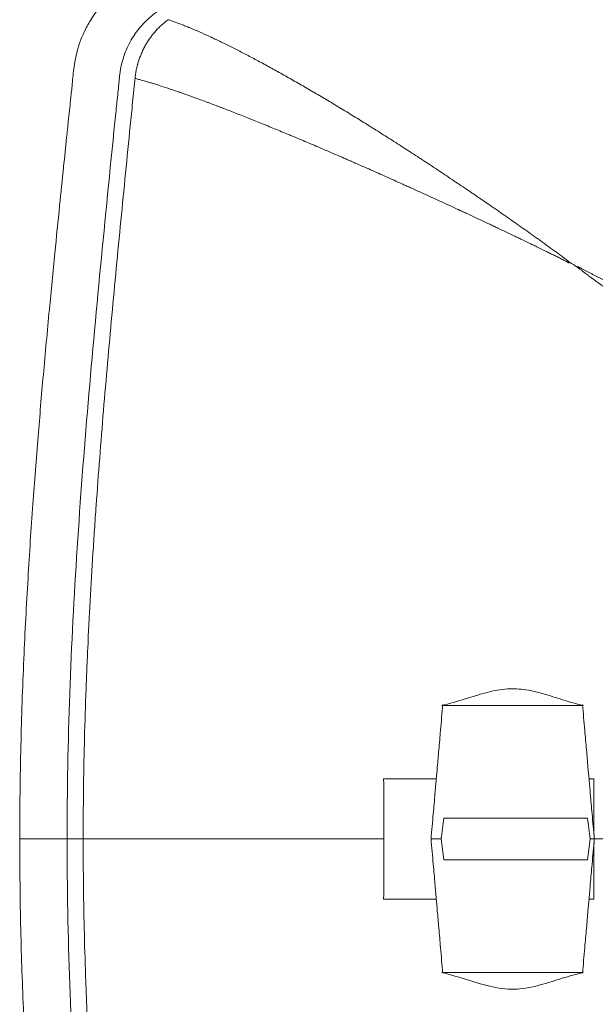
# Model space of a CAD drawing. Header units: millimetres. Extents: x 0 to 594, y 0 to 420.
# Tile 123 of 256: x 94 to 111, y 316 to 346. Entities that reach past the tile are written whole.
import ezdxf

# ---------------------------------------------------------------- set-up
doc = ezdxf.new("R2010")
doc.units = ezdxf.units.MM
doc.layers.add('1', color=7, linetype='Continuous', true_color=0xffffff)

msp = doc.modelspace()

# ---------------------------------------------------------------- linework, layer by layer
at = {"layer": '1', "color": 155, "linetype": 'Continuous', "lineweight": 13}
for p, q in [((106.097, 323.073), (104.521, 323.073)), ((110.816, 323.073), (110.671, 323.073)), ((106.097, 319.473), (104.521, 319.473)), ((110.671, 319.473), (110.816, 319.473))]:
    msp.add_line(p, q, dxfattribs=at)
for points, degree, knots in [([(103.834, 350.198), (103.825, 350.193), (103.216, 349.805), (102.014, 349.025), (100.244, 347.834), (98.933, 346.917), (98.14, 346.345), (97.889, 346.163), (97.763, 346.071), (97.691, 346.018), (97.637, 345.978), (97.584, 345.937), (97.514, 345.879), (97.396, 345.773), (97.176, 345.542), (96.914, 345.164), (96.736, 344.737), (96.658, 344.423), (96.631, 344.263), (96.619, 344.171), (96.61, 344.08), (96.598, 343.968), (96.58, 343.787), (96.548, 343.471), (96.373, 341.754), (96.063, 338.682), (95.661, 334.34), (95.328, 329.992), (95.1, 325.636), (95.042, 322.728), (95.042, 321.273)], 3, [0, 0, 0, 0, 0.000999, 0.067599, 0.134199, 0.200799, 0.217449, 0.225774, 0.229937, 0.232018, 0.234099, 0.23618, 0.238262, 0.242424, 0.250749, 0.267399, 0.284049, 0.292374, 0.296537, 0.298618, 0.300699, 0.304862, 0.309024, 0.317349, 0.333999, 0.467199, 0.6004, 0.7336, 0.8668, 1, 1, 1, 1]), ([(98.841, 348.317), (98.784, 348.279), (98.383, 348.004), (97.791, 347.59), (97.095, 347.085), (96.554, 346.713), (96.106, 346.31), (95.785, 345.883), (95.584, 345.525), (95.445, 345.203), (95.32, 344.825), (95.238, 344.354), (95.196, 343.862), (95.15, 343.447), (95.113, 343.091), (95.074, 342.716), (95.015, 342.152), (94.928, 341.315), (94.81, 340.161), (94.667, 338.738), (94.502, 337.046), (94.333, 335.215), (94.166, 333.27), (94.01, 331.24), (93.863, 329.019), (93.737, 326.608), (93.647, 324.004), (93.625, 322.205), (93.624, 321.273)], 3, [0, 0, 0, 0, 0.007286, 0.051775, 0.077011, 0.098834, 0.121736, 0.140587, 0.154899, 0.164681, 0.177263, 0.196404, 0.214316, 0.228701, 0.239951, 0.251612, 0.268022, 0.298999, 0.33932, 0.388994, 0.448035, 0.516456, 0.58065, 0.65138, 0.728665, 0.812522, 0.902964, 1, 1, 1, 1]), ([(97.076, 344.058), (97.078, 344.08), (97.081, 344.102), (97.086, 344.145), (97.089, 344.167), (97.099, 344.232), (97.107, 344.275), (97.124, 344.361), (97.134, 344.404), (97.148, 344.457), (97.151, 344.468), (97.155, 344.484), (97.158, 344.494), (97.161, 344.505), (97.169, 344.531), (97.175, 344.552), (97.195, 344.615), (97.223, 344.697), (97.272, 344.817), (97.326, 344.935), (97.387, 345.049), (97.431, 345.124), (97.466, 345.179), (97.481, 345.201), (97.496, 345.224), (97.502, 345.233), (97.505, 345.238), (97.515, 345.251), (97.521, 345.26), (97.552, 345.304), (97.604, 345.373), (97.687, 345.472), (97.775, 345.566), (97.836, 345.625), (97.899, 345.683), (97.931, 345.711), (97.981, 345.751), (97.998, 345.765), (98.032, 345.791), (98.049, 345.804), (98.066, 345.817)], 3, [0, 0, 0, 0, 0.03125, 0.03125, 0.0625, 0.0625, 0.125, 0.125, 0.1875, 0.1875, 0.203125, 0.203125, 0.210937, 0.21875, 0.21875, 0.25, 0.25, 0.3125, 0.375, 0.4375, 0.5, 0.5625, 0.5625, 0.59375, 0.601562, 0.601562, 0.609375, 0.609375, 0.625, 0.625, 0.6875, 0.75, 0.8125, 0.875, 0.875, 0.9375, 0.9375, 0.96875, 0.96875, 1, 1, 1, 1]), ([(110.086, 338.549), (110.077, 338.556), (110.069, 338.563), (110.052, 338.577), (110.044, 338.584), (110.026, 338.598), (110.018, 338.605), (110, 338.618), (109.992, 338.625), (109.966, 338.645), (109.948, 338.658), (109.913, 338.685), (109.896, 338.698), (109.86, 338.724), (109.843, 338.737), (109.807, 338.763), (109.79, 338.776), (109.737, 338.816), (109.701, 338.842), (109.63, 338.894), (109.594, 338.92), (109.523, 338.972), (109.487, 338.998), (109.38, 339.076), (109.308, 339.128), (109.201, 339.205), (109.165, 339.231), (109.111, 339.27), (109.092, 339.283), (109.056, 339.308), (109.038, 339.321), (108.948, 339.386), (108.876, 339.437), (108.731, 339.54), (108.659, 339.591), (108.514, 339.693), (108.442, 339.744), (108.297, 339.846), (108.225, 339.896), (108.134, 339.959), (108.116, 339.972), (108.08, 339.997), (108.062, 340.01), (108.007, 340.048), (107.971, 340.073), (107.863, 340.149), (107.79, 340.199), (107.645, 340.299), (107.572, 340.349), (107.427, 340.449), (107.354, 340.498), (107.245, 340.573), (107.209, 340.598), (107.154, 340.635), (107.136, 340.647), (107.1, 340.672), (107.082, 340.684), (106.991, 340.746), (106.918, 340.795), (106.772, 340.893), (106.7, 340.942), (106.481, 341.089), (106.335, 341.186), (106.043, 341.38), (105.897, 341.476), (105.733, 341.584), (105.715, 341.596), (105.678, 341.62), (105.623, 341.656), (105.496, 341.739), (105.315, 341.857), (105.171, 341.95), (105.027, 342.043), (104.956, 342.089), (104.741, 342.226), (104.599, 342.316), (104.387, 342.45), (104.317, 342.495), (104.212, 342.561), (104.177, 342.583), (104.107, 342.626), (104.072, 342.648), (103.967, 342.713), (103.897, 342.757), (103.759, 342.843), (103.69, 342.885), (103.552, 342.97), (103.414, 343.054), (103.277, 343.137), (103.175, 343.199), (103.141, 343.219), (103.073, 343.26), (102.972, 343.322), (102.803, 343.422), (102.669, 343.502), (102.569, 343.561), (102.535, 343.581), (102.485, 343.61), (102.469, 343.62), (102.436, 343.639), (102.286, 343.727), (102.139, 343.813), (101.945, 343.925), (101.88, 343.961), (101.752, 344.034), (101.626, 344.107), (101.501, 344.177), (101.377, 344.246), (101.315, 344.28), (101.133, 344.381), (101.013, 344.447), (100.837, 344.542), (100.778, 344.573), (100.663, 344.635), (100.605, 344.665), (100.492, 344.725), (100.436, 344.755), (100.324, 344.813), (100.269, 344.841), (100.105, 344.926), (99.998, 344.98), (99.84, 345.058), (99.788, 345.084), (99.685, 345.134), (99.583, 345.184), (99.483, 345.231), (99.421, 345.26), (99.403, 345.269), (99.384, 345.278), (99.372, 345.283), (99.366, 345.286), (99.336, 345.301), (99.311, 345.312), (99.191, 345.367), (99.098, 345.409), (98.918, 345.489), (98.831, 345.526), (98.704, 345.579), (98.663, 345.596), (98.602, 345.621), (98.582, 345.629), (98.542, 345.645), (98.522, 345.653), (98.424, 345.691), (98.348, 345.719), (98.239, 345.758), (98.204, 345.771), (98.134, 345.795), (98.1, 345.806), (98.066, 345.817)], 3, [0, 0, 0, 0, 0.001953, 0.001953, 0.003906, 0.003906, 0.005859, 0.005859, 0.007813, 0.007813, 0.011719, 0.011719, 0.015625, 0.015625, 0.019531, 0.019531, 0.023438, 0.023438, 0.03125, 0.03125, 0.039063, 0.039063, 0.046875, 0.046875, 0.0625, 0.0625, 0.070313, 0.070313, 0.074219, 0.074219, 0.078125, 0.078125, 0.09375, 0.09375, 0.109375, 0.109375, 0.125, 0.125, 0.140625, 0.140625, 0.144531, 0.144531, 0.148438, 0.148438, 0.15625, 0.15625, 0.171875, 0.171875, 0.1875, 0.1875, 0.203125, 0.203125, 0.210938, 0.210938, 0.214844, 0.214844, 0.21875, 0.21875, 0.234375, 0.234375, 0.25, 0.25, 0.28125, 0.28125, 0.3125, 0.3125, 0.316406, 0.316406, 0.320313, 0.328125, 0.34375, 0.359375, 0.359375, 0.375, 0.375, 0.40625, 0.40625, 0.421875, 0.421875, 0.429688, 0.429688, 0.4375, 0.4375, 0.453125, 0.453125, 0.46875, 0.46875, 0.484375, 0.5, 0.5, 0.507813, 0.507813, 0.515625, 0.53125, 0.546875, 0.546875, 0.554688, 0.554688, 0.558594, 0.558594, 0.5625, 0.59375, 0.59375, 0.609375, 0.609375, 0.625, 0.640625, 0.640625, 0.65625, 0.65625, 0.6875, 0.6875, 0.703125, 0.703125, 0.71875, 0.71875, 0.734375, 0.734375, 0.75, 0.75, 0.78125, 0.78125, 0.796875, 0.796875, 0.8125, 0.828125, 0.828125, 0.832031, 0.833984, 0.833984, 0.835938, 0.835938, 0.84375, 0.84375, 0.875, 0.875, 0.90625, 0.90625, 0.921875, 0.921875, 0.929688, 0.929688, 0.9375, 0.9375, 0.96875, 0.96875, 0.984375, 0.984375, 1, 1, 1, 1]), ([(95.524, 321.273), (95.524, 321.749), (95.527, 322.226), (95.539, 323.178), (95.548, 323.653), (95.571, 324.605), (95.586, 325.081), (95.611, 325.795), (95.625, 326.151), (95.64, 326.508), (95.65, 326.746), (95.655, 326.865), (95.704, 327.935), (95.757, 328.885), (95.832, 330.073), (95.848, 330.311), (95.879, 330.786), (95.896, 331.023), (95.946, 331.735), (95.982, 332.21), (96.055, 333.159), (96.093, 333.634), (96.172, 334.582), (96.213, 335.056), (96.296, 336.005), (96.339, 336.479), (96.426, 337.427), (96.47, 337.9), (96.605, 339.322), (96.698, 340.269), (96.839, 341.69), (96.886, 342.164), (96.957, 342.874), (96.981, 343.111), (97.017, 343.466), (97.029, 343.584), (97.046, 343.762), (97.052, 343.821), (97.061, 343.91), (97.064, 343.939), (97.07, 343.999), (97.073, 344.028), (97.076, 344.058)], 3, [0, 0, 0, 0, 0.0625, 0.0625, 0.125, 0.125, 0.1875, 0.1875, 0.21875, 0.234375, 0.234375, 0.25, 0.25, 0.375, 0.375, 0.40625, 0.40625, 0.4375, 0.4375, 0.5, 0.5, 0.5625, 0.5625, 0.625, 0.625, 0.6875, 0.6875, 0.75, 0.75, 0.875, 0.875, 0.9375, 0.9375, 0.96875, 0.96875, 0.984375, 0.984375, 0.992188, 0.992188, 0.996094, 0.996094, 1, 1, 1, 1]), ([(97.076, 344.058), (97.111, 344.049), (97.146, 344.04), (97.219, 344.02), (97.256, 344.01), (97.369, 343.978), (97.448, 343.955), (97.551, 343.924), (97.572, 343.918), (97.614, 343.905), (97.677, 343.886), (97.742, 343.865), (97.875, 343.823), (97.967, 343.793), (98.156, 343.73), (98.255, 343.697), (98.369, 343.658), (98.382, 343.653), (98.407, 343.644), (98.42, 343.64), (98.459, 343.626), (98.536, 343.599), (98.668, 343.553), (98.776, 343.514), (98.885, 343.475), (98.941, 343.454), (99.052, 343.414), (99.109, 343.393), (99.194, 343.361), (99.223, 343.35), (99.28, 343.329), (99.309, 343.318), (99.396, 343.285), (99.455, 343.263), (99.544, 343.229), (99.574, 343.218), (99.619, 343.201), (99.641, 343.192), (99.664, 343.183), (99.679, 343.178), (99.687, 343.175), (99.815, 343.125), (99.938, 343.077), (100.19, 342.979), (100.318, 342.928), (100.48, 342.864), (100.513, 342.85), (100.579, 342.824), (100.612, 342.811), (100.711, 342.771), (100.778, 342.744), (100.88, 342.703), (100.93, 342.682), (100.982, 342.661), (101.016, 342.647), (101.033, 342.64), (101.119, 342.605), (101.188, 342.577), (101.396, 342.491), (101.537, 342.433), (101.698, 342.366), (101.715, 342.359), (101.751, 342.344), (101.805, 342.322), (101.93, 342.269), (102.111, 342.193), (102.256, 342.132), (102.366, 342.085), (102.421, 342.062), (102.476, 342.039), (102.499, 342.029), (102.503, 342.027), (102.512, 342.023), (102.526, 342.017), (102.613, 341.98), (102.696, 341.944), (102.844, 341.881), (102.919, 341.849), (103.068, 341.785), (103.143, 341.752), (103.293, 341.687), (103.368, 341.654), (103.462, 341.613), (103.491, 341.601), (103.519, 341.588), (103.538, 341.58), (103.547, 341.576), (103.595, 341.555), (103.633, 341.538), (103.747, 341.488), (103.823, 341.455), (104.053, 341.354), (104.207, 341.286), (104.44, 341.182), (104.518, 341.147), (104.674, 341.077), (104.831, 341.007), (104.988, 340.936), (105.107, 340.883), (105.166, 340.856), (105.236, 340.824), (105.266, 340.811), (105.286, 340.802), (105.296, 340.797), (105.465, 340.721), (105.624, 340.648), (105.943, 340.503), (106.102, 340.43), (106.341, 340.32), (106.421, 340.283), (106.58, 340.209), (106.66, 340.172), (106.745, 340.133), (106.75, 340.131), (106.76, 340.126), (106.765, 340.124), (106.78, 340.117), (106.81, 340.103), (106.88, 340.07), (106.939, 340.043), (107.059, 339.987), (107.139, 339.95), (107.298, 339.875), (107.378, 339.837), (107.538, 339.762), (107.618, 339.724), (107.737, 339.668), (107.777, 339.649), (107.827, 339.625), (107.837, 339.621), (107.852, 339.614), (107.857, 339.611), (107.867, 339.606), (107.892, 339.595), (107.997, 339.545), (108.097, 339.497), (108.256, 339.421), (108.336, 339.383), (108.436, 339.336), (108.456, 339.326), (108.496, 339.307), (108.556, 339.278), (108.616, 339.249), (108.736, 339.192), (108.815, 339.154), (108.915, 339.106), (108.935, 339.096), (108.974, 339.077), (108.994, 339.068), (109.054, 339.039), (109.093, 339.019), (109.212, 338.962), (109.291, 338.923), (109.409, 338.865), (109.449, 338.846), (109.527, 338.807), (109.567, 338.788), (109.645, 338.749), (109.684, 338.73), (109.743, 338.7), (109.763, 338.691), (109.802, 338.671), (109.821, 338.661), (109.86, 338.642), (109.88, 338.632), (109.918, 338.612), (109.938, 338.602), (109.967, 338.587), (109.976, 338.582), (109.996, 338.571), (110.005, 338.566), (110.024, 338.556), (110.034, 338.551), (110.048, 338.543), (110.053, 338.54), (110.062, 338.535), (110.067, 338.532), (110.072, 338.529)], 3, [0, 0, 0, 0, 0.015625, 0.015625, 0.03125, 0.03125, 0.0625, 0.0625, 0.070313, 0.070313, 0.078125, 0.09375, 0.09375, 0.125, 0.125, 0.15625, 0.15625, 0.160156, 0.160156, 0.164063, 0.164063, 0.171875, 0.1875, 0.203125, 0.203125, 0.21875, 0.21875, 0.234375, 0.234375, 0.242188, 0.242188, 0.25, 0.25, 0.265625, 0.265625, 0.273438, 0.273438, 0.277344, 0.279297, 0.279297, 0.28125, 0.28125, 0.3125, 0.3125, 0.34375, 0.34375, 0.351563, 0.351563, 0.359375, 0.359375, 0.375, 0.375, 0.382813, 0.386719, 0.386719, 0.390625, 0.390625, 0.40625, 0.40625, 0.4375, 0.4375, 0.441406, 0.441406, 0.445313, 0.453125, 0.46875, 0.484375, 0.484375, 0.492188, 0.496094, 0.496094, 0.49707, 0.49707, 0.498047, 0.5, 0.515625, 0.515625, 0.53125, 0.53125, 0.546875, 0.546875, 0.5625, 0.5625, 0.566406, 0.568359, 0.568359, 0.570313, 0.570313, 0.578125, 0.578125, 0.59375, 0.59375, 0.625, 0.625, 0.640625, 0.640625, 0.65625, 0.671875, 0.671875, 0.679687, 0.683594, 0.685547, 0.685547, 0.6875, 0.6875, 0.71875, 0.71875, 0.75, 0.75, 0.765625, 0.765625, 0.78125, 0.78125, 0.782227, 0.782227, 0.783203, 0.783203, 0.785156, 0.789062, 0.796875, 0.796875, 0.8125, 0.8125, 0.828125, 0.828125, 0.84375, 0.84375, 0.851563, 0.851563, 0.853516, 0.853516, 0.854492, 0.854492, 0.855469, 0.859375, 0.875, 0.875, 0.890625, 0.890625, 0.894531, 0.894531, 0.898438, 0.90625, 0.90625, 0.921875, 0.921875, 0.925781, 0.925781, 0.929688, 0.929688, 0.9375, 0.9375, 0.953125, 0.953125, 0.960938, 0.960938, 0.96875, 0.96875, 0.976563, 0.976563, 0.980469, 0.980469, 0.984375, 0.984375, 0.988281, 0.988281, 0.992188, 0.992188, 0.994141, 0.994141, 0.996094, 0.996094, 0.998047, 0.998047, 0.999023, 0.999023, 1, 1, 1, 1]), ([(110.318, 338.408), (110.324, 338.403), (110.33, 338.397), (110.342, 338.387), (110.349, 338.382), (110.361, 338.372), (110.367, 338.367), (110.38, 338.357), (110.386, 338.352), (110.405, 338.338), (110.418, 338.328), (110.443, 338.309), (110.456, 338.299), (110.494, 338.27), (110.519, 338.251), (110.57, 338.213), (110.596, 338.194), (110.647, 338.156), (110.672, 338.137), (110.723, 338.1), (110.749, 338.081), (110.825, 338.024), (110.876, 337.987), (110.952, 337.931), (110.977, 337.912), (111.006, 337.891), (111.009, 337.889), (111.015, 337.884), (111.018, 337.882), (111.028, 337.875), (111.047, 337.86), (111.066, 337.846), (111.129, 337.8), (111.179, 337.762), (111.28, 337.688), (111.33, 337.65), (111.43, 337.576), (111.48, 337.538), (111.58, 337.464), (111.63, 337.427), (111.705, 337.371), (111.729, 337.353), (111.779, 337.316), (111.853, 337.26), (111.927, 337.204), (111.982, 337.163), (111.988, 337.158), (111.997, 337.151), (112, 337.149), (112.006, 337.144), (112.022, 337.133), (112.061, 337.103), (112.098, 337.075), (112.219, 336.983), (112.316, 336.91), (112.507, 336.764), (112.603, 336.691), (112.744, 336.582), (112.791, 336.546), (112.885, 336.474), (112.932, 336.438), (113.071, 336.33), (113.164, 336.258), (113.347, 336.115), (113.438, 336.044), (113.619, 335.902), (113.708, 335.832), (113.886, 335.691), (113.974, 335.621), (114.149, 335.481), (114.236, 335.411), (114.408, 335.272), (114.493, 335.203), (114.599, 335.117), (114.63, 335.092), (114.662, 335.066), (114.678, 335.053), (114.683, 335.049), (114.693, 335.04), (114.74, 335.002), (114.787, 334.963), (114.912, 334.861), (114.994, 334.793), (115.158, 334.658), (115.239, 334.591), (115.329, 334.515), (115.339, 334.507), (115.359, 334.49), (115.369, 334.482), (115.399, 334.457), (115.428, 334.432), (115.458, 334.407), (115.478, 334.39), (115.488, 334.382), (115.517, 334.357), (115.537, 334.34), (115.635, 334.257), (115.712, 334.192), (115.807, 334.11), (115.826, 334.094), (115.864, 334.061), (115.883, 334.045), (115.939, 333.997), (116.014, 333.932), (116.087, 333.869), (116.16, 333.805), (116.196, 333.774), (116.303, 333.68), (116.374, 333.617), (116.512, 333.495), (116.58, 333.434), (116.714, 333.314), (116.779, 333.254), (116.851, 333.188), (116.859, 333.181), (116.875, 333.166), (116.899, 333.144), (116.955, 333.093), (117.002, 333.05), (117.094, 332.963), (117.155, 332.907), (117.273, 332.795), (117.332, 332.739), (117.402, 332.671), (117.42, 332.654), (117.439, 332.635), (117.445, 332.63), (117.448, 332.627), (117.45, 332.625), (117.459, 332.617), (117.493, 332.583), (117.528, 332.549), (117.609, 332.47), (117.662, 332.417), (117.765, 332.313), (117.815, 332.262), (117.912, 332.162), (117.96, 332.112), (118.005, 332.063)], 3, [0, 0, 0, 0, 0.001953, 0.001953, 0.003906, 0.003906, 0.005859, 0.005859, 0.007813, 0.007813, 0.011719, 0.011719, 0.015625, 0.015625, 0.023438, 0.023438, 0.03125, 0.03125, 0.039063, 0.039063, 0.046875, 0.046875, 0.0625, 0.0625, 0.070313, 0.070313, 0.071289, 0.071289, 0.072266, 0.072266, 0.074219, 0.078125, 0.078125, 0.09375, 0.09375, 0.109375, 0.109375, 0.125, 0.125, 0.140625, 0.140625, 0.148438, 0.148438, 0.15625, 0.171875, 0.171875, 0.173828, 0.173828, 0.174805, 0.174805, 0.175781, 0.179688, 0.1875, 0.1875, 0.21875, 0.21875, 0.25, 0.25, 0.265625, 0.265625, 0.28125, 0.28125, 0.3125, 0.3125, 0.34375, 0.34375, 0.375, 0.375, 0.40625, 0.40625, 0.4375, 0.4375, 0.46875, 0.46875, 0.476563, 0.480469, 0.480469, 0.482422, 0.482422, 0.484375, 0.5, 0.5, 0.53125, 0.53125, 0.5625, 0.5625, 0.566406, 0.566406, 0.570313, 0.570313, 0.578125, 0.582031, 0.582031, 0.585938, 0.585938, 0.59375, 0.59375, 0.625, 0.625, 0.632813, 0.632813, 0.640625, 0.640625, 0.65625, 0.671875, 0.671875, 0.6875, 0.6875, 0.71875, 0.71875, 0.75, 0.75, 0.78125, 0.78125, 0.785156, 0.785156, 0.789063, 0.796875, 0.8125, 0.8125, 0.84375, 0.84375, 0.875, 0.875, 0.882813, 0.884766, 0.885742, 0.885742, 0.886719, 0.886719, 0.890625, 0.90625, 0.90625, 0.9375, 0.9375, 0.96875, 0.96875, 1, 1, 1, 1]), ([(118.805, 333.711), (118.75, 333.749), (118.636, 333.825), (118.517, 333.902), (118.426, 333.962), (118.395, 333.981), (118.333, 334.021), (118.302, 334.041), (118.207, 334.102), (118.143, 334.143), (118.011, 334.226), (117.944, 334.267), (117.807, 334.352), (117.738, 334.395), (117.631, 334.46), (117.596, 334.481), (117.524, 334.525), (117.487, 334.547), (117.377, 334.613), (117.303, 334.658), (117.152, 334.748), (117.075, 334.793), (116.919, 334.885), (116.839, 334.931), (116.679, 335.025), (116.597, 335.072), (116.494, 335.132), (116.473, 335.143), (116.431, 335.167), (116.369, 335.203), (116.263, 335.264), (116.178, 335.312), (116.092, 335.361), (116.049, 335.385), (115.984, 335.422), (115.963, 335.434), (115.93, 335.453), (115.919, 335.459), (115.897, 335.471), (115.886, 335.477), (115.832, 335.508), (115.788, 335.533), (115.655, 335.607), (115.566, 335.657), (115.387, 335.757), (115.296, 335.807), (115.183, 335.87), (115.16, 335.882), (115.114, 335.907), (115.045, 335.945), (114.976, 335.983), (114.837, 336.059), (114.744, 336.11), (114.557, 336.213), (114.462, 336.264), (114.271, 336.367), (114.176, 336.419), (113.982, 336.523), (113.885, 336.575), (113.689, 336.679), (113.59, 336.732), (113.392, 336.837), (113.292, 336.89), (113.09, 336.996), (112.989, 337.049), (112.785, 337.156), (112.682, 337.21), (112.476, 337.317), (112.372, 337.371), (112.215, 337.453), (112.162, 337.48), (112.057, 337.534), (112.004, 337.562), (111.924, 337.603), (111.898, 337.616), (111.844, 337.644), (111.818, 337.657), (111.738, 337.698), (111.684, 337.726), (111.577, 337.781), (111.524, 337.808), (111.416, 337.863), (111.362, 337.891), (111.254, 337.946), (111.2, 337.974), (111.133, 338.008), (111.119, 338.015), (111.092, 338.029), (111.078, 338.036), (111.038, 338.056), (111.011, 338.07), (110.929, 338.112), (110.875, 338.139), (110.793, 338.181), (110.765, 338.195), (110.711, 338.223), (110.684, 338.237), (110.629, 338.265), (110.602, 338.279), (110.547, 338.308), (110.52, 338.322), (110.479, 338.343), (110.465, 338.351), (110.438, 338.365), (110.424, 338.372), (110.404, 338.383), (110.397, 338.387), (110.384, 338.395), (110.377, 338.398), (110.363, 338.406), (110.357, 338.41), (110.343, 338.418), (110.337, 338.422), (110.33, 338.426)], 3, [0, 0, 0, 0, 0.03125, 0.0625, 0.0625, 0.078125, 0.078125, 0.09375, 0.09375, 0.125, 0.125, 0.15625, 0.15625, 0.1875, 0.1875, 0.203125, 0.203125, 0.21875, 0.21875, 0.25, 0.25, 0.28125, 0.28125, 0.3125, 0.3125, 0.34375, 0.34375, 0.351563, 0.351563, 0.359375, 0.375, 0.390625, 0.390625, 0.40625, 0.40625, 0.414063, 0.414063, 0.417969, 0.417969, 0.421875, 0.421875, 0.4375, 0.4375, 0.46875, 0.46875, 0.5, 0.5, 0.507813, 0.507813, 0.515625, 0.53125, 0.53125, 0.5625, 0.5625, 0.59375, 0.59375, 0.625, 0.625, 0.65625, 0.65625, 0.6875, 0.6875, 0.71875, 0.71875, 0.75, 0.75, 0.78125, 0.78125, 0.8125, 0.8125, 0.828125, 0.828125, 0.84375, 0.84375, 0.851562, 0.851562, 0.859375, 0.859375, 0.875, 0.875, 0.890625, 0.890625, 0.90625, 0.90625, 0.921875, 0.921875, 0.925781, 0.925781, 0.929687, 0.929687, 0.9375, 0.9375, 0.953125, 0.953125, 0.960937, 0.960937, 0.96875, 0.96875, 0.976562, 0.976562, 0.984375, 0.984375, 0.988281, 0.988281, 0.992187, 0.992187, 0.994141, 0.994141, 0.996094, 0.996094, 0.998047, 0.998047, 1, 1, 1, 1]), ([(110.504, 325.267), (110.342, 325.309), (109.987, 325.406), (109.421, 325.592), (108.827, 325.757), (108.204, 325.791), (107.593, 325.673), (106.948, 325.46), (106.492, 325.332), (106.256, 325.263)], 3, [0, 0, 0, 0, 0.115242, 0.25263, 0.40861, 0.535844, 0.676213, 0.832264, 1, 1, 1, 1]), ([(106.292, 325.297), (106.269, 325.041), (106.23, 324.589), (106.175, 323.966), (106.133, 323.477), (106.094, 323.04), (106.054, 322.574), (106.001, 321.978), (105.962, 321.526), (105.94, 321.273)], 3, [0, 0, 0, 0, 0.191065, 0.337157, 0.464614, 0.555075, 0.663329, 0.811637, 1, 1, 1, 1]), ([(110.478, 325.273), (110.478, 325.273), (110.478, 325.273), (110.478, 325.273), (110.478, 325.273), (110.478, 325.273), (110.478, 325.273), (110.477, 325.273), (110.476, 325.273), (110.474, 325.273), (110.473, 325.273), (110.47, 325.273), (110.469, 325.273), (110.467, 325.273), (110.466, 325.273), (110.463, 325.273), (110.46, 325.273), (110.456, 325.273), (110.455, 325.273), (110.452, 325.273), (110.451, 325.273), (110.446, 325.273), (110.443, 325.273), (110.437, 325.273), (110.434, 325.273), (110.425, 325.273), (110.418, 325.273), (110.404, 325.273), (110.397, 325.273), (110.382, 325.273), (110.374, 325.273), (110.358, 325.273), (110.35, 325.273), (110.326, 325.273), (110.309, 325.273), (110.274, 325.273), (110.256, 325.273), (110.233, 325.273), (110.228, 325.273), (110.219, 325.273), (110.214, 325.273), (110.2, 325.273), (110.191, 325.273), (110.162, 325.273), (110.143, 325.273), (110.085, 325.273), (110.045, 325.273), (109.984, 325.273), (109.964, 325.273), (109.922, 325.273), (109.902, 325.273), (109.839, 325.273), (109.796, 325.273), (109.732, 325.273), (109.71, 325.273), (109.678, 325.273), (109.667, 325.273), (109.645, 325.273), (109.634, 325.273), (109.579, 325.273), (109.535, 325.273), (109.447, 325.273), (109.402, 325.273), (109.313, 325.273), (109.268, 325.273), (109.178, 325.273), (109.133, 325.273), (109.042, 325.273), (108.997, 325.273), (108.905, 325.273), (108.859, 325.273), (108.767, 325.273), (108.721, 325.273), (108.628, 325.273), (108.581, 325.273), (108.488, 325.273), (108.441, 325.273), (108.347, 325.273), (108.3, 325.273), (108.205, 325.273), (108.158, 325.273), (108.062, 325.273), (108.014, 325.273), (107.942, 325.273), (107.906, 325.273), (107.87, 325.273), (107.846, 325.273), (107.834, 325.273), (107.773, 325.273), (107.725, 325.273), (107.628, 325.273), (107.58, 325.273), (107.483, 325.273), (107.435, 325.273), (107.338, 325.273), (107.29, 325.273), (107.193, 325.273), (107.145, 325.273), (107.073, 325.273), (107.049, 325.273), (107.001, 325.273), (106.977, 325.273), (106.904, 325.273), (106.856, 325.273), (106.796, 325.273), (106.784, 325.273), (106.766, 325.273), (106.76, 325.273), (106.748, 325.273), (106.742, 325.273), (106.712, 325.273), (106.689, 325.273), (106.641, 325.273), (106.618, 325.273), (106.572, 325.273), (106.549, 325.273), (106.515, 325.273), (106.503, 325.273), (106.481, 325.273), (106.47, 325.273), (106.447, 325.273), (106.437, 325.273), (106.423, 325.273), (106.42, 325.273), (106.415, 325.273), (106.412, 325.273), (106.404, 325.273), (106.399, 325.273), (106.388, 325.273), (106.383, 325.273), (106.373, 325.273), (106.368, 325.273), (106.358, 325.273), (106.353, 325.273), (106.344, 325.273), (106.339, 325.273), (106.332, 325.273), (106.33, 325.273), (106.325, 325.273), (106.323, 325.273), (106.317, 325.273), (106.313, 325.273), (106.307, 325.273), (106.305, 325.273), (106.301, 325.273), (106.3, 325.273), (106.297, 325.273), (106.297, 325.273), (106.295, 325.273), (106.295, 325.273), (106.293, 325.273), (106.293, 325.273), (106.292, 325.273), (106.292, 325.273), (106.291, 325.273)], 3, [0, 0, 0, 0, 0.000619, 0.000619, 0.001597, 0.001597, 0.003555, 0.003555, 0.005513, 0.005513, 0.009428, 0.009428, 0.011386, 0.011386, 0.013343, 0.013343, 0.017259, 0.017259, 0.019216, 0.019216, 0.021174, 0.021174, 0.025089, 0.025089, 0.029005, 0.029005, 0.036835, 0.036835, 0.044666, 0.044666, 0.052496, 0.052496, 0.060327, 0.060327, 0.075988, 0.075988, 0.091649, 0.091649, 0.095565, 0.095565, 0.09948, 0.09948, 0.107311, 0.107311, 0.122972, 0.122972, 0.154294, 0.154294, 0.169956, 0.169956, 0.185617, 0.185617, 0.216939, 0.216939, 0.2326, 0.2326, 0.240431, 0.240431, 0.248262, 0.248262, 0.279584, 0.279584, 0.310906, 0.310906, 0.342229, 0.342229, 0.373551, 0.373551, 0.404874, 0.404874, 0.436196, 0.436196, 0.467519, 0.467519, 0.498841, 0.498841, 0.530164, 0.530164, 0.561486, 0.561486, 0.592808, 0.592808, 0.624131, 0.624131, 0.639792, 0.647623, 0.647623, 0.655453, 0.655453, 0.686776, 0.686776, 0.718098, 0.718098, 0.749421, 0.749421, 0.780743, 0.780743, 0.812065, 0.812065, 0.827727, 0.827727, 0.843388, 0.843388, 0.87471, 0.87471, 0.882541, 0.882541, 0.886456, 0.886456, 0.890371, 0.890371, 0.906033, 0.906033, 0.921694, 0.921694, 0.937355, 0.937355, 0.945186, 0.945186, 0.953016, 0.953016, 0.960847, 0.960847, 0.962805, 0.962805, 0.964762, 0.964762, 0.968678, 0.968678, 0.972593, 0.972593, 0.976508, 0.976508, 0.980423, 0.980423, 0.984339, 0.984339, 0.986296, 0.986296, 0.988254, 0.988254, 0.992169, 0.992169, 0.994127, 0.994127, 0.996085, 0.996085, 0.997064, 0.997064, 0.998042, 0.998042, 0.999021, 0.999021, 1, 1, 1, 1]), ([(110.828, 321.273), (110.806, 321.526), (110.766, 321.978), (110.714, 322.574), (110.674, 323.04), (110.635, 323.477), (110.593, 323.966), (110.538, 324.589), (110.498, 325.041), (110.476, 325.297)], 3, [0, 0, 0, 0, 0.188363, 0.336671, 0.444925, 0.535386, 0.662843, 0.808935, 1, 1, 1, 1]), ([(110.624, 321.898), (110.588, 321.898), (110.545, 321.898), (110.423, 321.898), (110.335, 321.898), (110.135, 321.898), (110.023, 321.898), (109.778, 321.898), (109.646, 321.898), (109.226, 321.898), (108.916, 321.898), (108.285, 321.898), (107.963, 321.898), (107.51, 321.898), (107.363, 321.898), (107.085, 321.898), (106.954, 321.898), (106.713, 321.898), (106.602, 321.898), (106.44, 321.898), (106.38, 321.898), (106.327, 321.898)], 3, [0, 0, 0, 0, 0.058738, 0.058738, 0.14699, 0.14699, 0.235243, 0.235243, 0.323495, 0.323495, 0.5, 0.5, 0.676505, 0.676505, 0.764757, 0.764757, 0.85301, 0.85301, 0.941262, 0.941262, 1, 1, 1, 1]), ([(93.624, 321.273), (93.625, 320.369), (93.645, 318.625), (93.73, 316.103), (93.849, 313.771), (93.987, 311.628), (94.135, 309.674), (94.291, 307.808), (94.449, 306.059), (94.604, 304.452), (94.737, 303.111), (94.846, 302.036), (94.931, 301.211), (95.002, 300.526), (95.072, 299.853), (95.147, 299.135), (95.217, 298.467), (95.272, 297.949), (95.376, 297.538), (95.53, 297.118), (95.779, 296.666), (96.122, 296.223), (96.523, 295.86), (96.979, 295.544), (97.626, 295.074), (98.251, 294.634), (98.725, 294.31), (98.838, 294.233)], 3, [0, 0, 0, 0, 0.094156, 0.181777, 0.262873, 0.337455, 0.405539, 0.467142, 0.53253, 0.588618, 0.635418, 0.672942, 0.7012, 0.721864, 0.74481, 0.771665, 0.797149, 0.814891, 0.82578, 0.841314, 0.861486, 0.879675, 0.900181, 0.918587, 0.938838, 0.985418, 1, 1, 1, 1]), ([(93.624, 321.273), (93.624, 321.273), (93.627, 321.273), (93.637, 321.273), (93.644, 321.273), (93.649, 321.273), (93.667, 321.273), (93.7, 321.273), (93.799, 321.273), (94.175, 321.273), (94.629, 321.273), (95.042, 321.273)], 3, [0, 0, 0, 0, 0.018901, 0.029802, 0.035252, 0.040703, 0.043428, 0.084307, 0.127912, 0.302329, 1, 1, 1, 1]), ([(93.624, 321.273), (93.624, 321.273), (93.633, 321.273), (93.639, 321.273), (93.641, 321.273), (93.65, 321.273), (93.706, 321.273), (93.749, 321.273), (93.85, 321.273), (94.19, 321.273), (94.732, 321.273), (95.042, 321.273)], 2, [0, 0, 0, 0.015781, 0.026717, 0.026717, 0.037653, 0.037653, 0.125139, 0.125139, 0.300111, 0.650056, 1, 1, 1]), ([(95.042, 321.273), (95.135, 321.273), (95.249, 321.273), (95.382, 321.273), (95.406, 321.273), (95.418, 321.273), (95.423, 321.273), (95.424, 321.273), (95.424, 321.273), (95.425, 321.273), (95.425, 321.273), (95.426, 321.273), (95.431, 321.273), (95.464, 321.273), (95.496, 321.273), (95.524, 321.273)], 3, [0, 0, 0, 0, 0.738528, 0.830844, 0.877002, 0.900081, 0.905851, 0.907293, 0.908014, 0.908375, 0.908735, 0.910178, 0.91162, 0.92316, 1, 1, 1, 1]), ([(95.042, 321.273), (95.183, 321.273), (95.347, 321.273), (95.364, 321.273), (95.402, 321.273), (95.41, 321.273), (95.418, 321.273), (95.422, 321.273), (95.424, 321.273), (95.424, 321.273), (95.426, 321.273), (95.431, 321.273), (95.44, 321.273), (95.465, 321.273), (95.524, 321.273)], 2, [0, 0, 0, 0.720029, 0.720029, 0.810032, 0.855034, 0.855034, 0.877535, 0.88316, 0.884285, 0.885973, 0.888785, 0.900036, 0.900036, 1, 1, 1]), ([(103.834, 292.348), (103.825, 292.354), (103.216, 292.742), (102.014, 293.522), (100.244, 294.713), (98.933, 295.63), (98.14, 296.201), (97.889, 296.384), (97.763, 296.476), (97.691, 296.528), (97.637, 296.568), (97.584, 296.61), (97.514, 296.668), (97.396, 296.774), (97.176, 297.005), (96.914, 297.383), (96.736, 297.81), (96.658, 298.124), (96.631, 298.283), (96.619, 298.375), (96.61, 298.466), (96.598, 298.579), (96.58, 298.76), (96.548, 299.076), (96.373, 300.793), (96.063, 303.865), (95.661, 308.206), (95.328, 312.555), (95.1, 316.911), (95.042, 319.819), (95.042, 321.273)], 3, [0, 0, 0, 0, 0.000999, 0.067599, 0.134199, 0.200799, 0.217449, 0.225774, 0.229937, 0.232018, 0.234099, 0.23618, 0.238262, 0.242424, 0.250749, 0.267399, 0.284049, 0.292374, 0.296537, 0.298618, 0.300699, 0.304862, 0.309024, 0.317349, 0.333999, 0.467199, 0.6004, 0.7336, 0.8668, 1, 1, 1, 1]), ([(95.524, 321.273), (95.562, 321.273), (95.638, 321.273), (95.759, 321.273), (95.885, 321.273), (96.016, 321.273), (96.153, 321.273), (96.295, 321.273), (96.606, 321.273), (97.124, 321.273), (97.91, 321.273), (98.776, 321.273), (100.027, 321.273), (101.751, 321.273), (103.415, 321.273), (104.354, 321.273), (104.527, 321.273)], 3, [0, 0, 0, 0, 0.022912, 0.045805, 0.06869, 0.091579, 0.114484, 0.137417, 0.160389, 0.259798, 0.35921, 0.458619, 0.558031, 0.756611, 0.955191, 1, 1, 1, 1]), ([(104.527, 321.273), (104.35, 321.273), (104.174, 321.273), (103.237, 321.273), (102.123, 321.273), (101.073, 321.273), (100.391, 321.273), (100.058, 321.273), (99.088, 321.273), (98.481, 321.273), (97.644, 321.273), (97.381, 321.273), (97.009, 321.273), (96.889, 321.273), (96.657, 321.273), (96.184, 321.273), (95.784, 321.273), (95.524, 321.273)], 3, [0, 0, 0, 0, 0.045769, 0.045769, 0.244352, 0.343644, 0.343644, 0.442935, 0.442935, 0.641519, 0.641519, 0.74081, 0.74081, 0.790456, 0.790456, 0.840102, 1, 1, 1, 1]), ([(95.524, 321.273), (95.524, 320.797), (95.527, 320.321), (95.539, 319.369), (95.548, 318.893), (95.571, 317.941), (95.586, 317.466), (95.611, 316.752), (95.625, 316.395), (95.64, 316.039), (95.65, 315.801), (95.655, 315.682), (95.704, 314.612), (95.757, 313.661), (95.832, 312.473), (95.848, 312.236), (95.879, 311.761), (95.896, 311.524), (95.946, 310.811), (95.982, 310.337), (96.055, 309.388), (96.093, 308.913), (96.172, 307.964), (96.213, 307.49), (96.296, 306.542), (96.339, 306.068), (96.426, 305.12), (96.47, 304.646), (96.605, 303.225), (96.698, 302.277), (96.839, 300.857), (96.886, 300.383), (96.957, 299.673), (96.981, 299.436), (97.017, 299.081), (97.029, 298.962), (97.046, 298.785), (97.052, 298.726), (97.061, 298.637), (97.064, 298.607), (97.07, 298.548), (97.073, 298.518), (97.076, 298.489)], 3, [0, 0, 0, 0, 0.0625, 0.0625, 0.125, 0.125, 0.1875, 0.1875, 0.21875, 0.234375, 0.234375, 0.25, 0.25, 0.375, 0.375, 0.40625, 0.40625, 0.4375, 0.4375, 0.5, 0.5, 0.5625, 0.5625, 0.625, 0.625, 0.6875, 0.6875, 0.75, 0.75, 0.875, 0.875, 0.9375, 0.9375, 0.96875, 0.96875, 0.984375, 0.984375, 0.992188, 0.992188, 0.996094, 0.996094, 1, 1, 1, 1]), ([(106.245, 321.273), (106.238, 321.273), (106.231, 321.273), (106.186, 321.273), (106.152, 321.273), (106.092, 321.273), (106.065, 321.273), (106.019, 321.273), (106, 321.273), (105.969, 321.273), (105.958, 321.273), (105.943, 321.273), (105.939, 321.273), (105.94, 321.273), (105.94, 321.273), (105.94, 321.273)], 3, [0, 0, 0, 0, 0.036884, 0.036884, 0.229313, 0.229313, 0.421741, 0.421741, 0.614169, 0.614169, 0.806598, 0.806598, 0.999026, 0.999026, 1, 1, 1, 1]), ([(105.94, 321.273), (105.962, 321.021), (106.001, 320.569), (106.054, 319.972), (106.094, 319.507), (106.133, 319.069), (106.175, 318.581), (106.23, 317.958), (106.269, 317.506), (106.292, 317.249)], 3, [0, 0, 0, 0, 0.188363, 0.336671, 0.444925, 0.535386, 0.662843, 0.808935, 1, 1, 1, 1]), ([(110.476, 317.249), (110.498, 317.506), (110.538, 317.958), (110.593, 318.581), (110.635, 319.069), (110.674, 319.507), (110.714, 319.972), (110.766, 320.569), (110.806, 321.021), (110.828, 321.273)], 3, [0, 0, 0, 0, 0.191065, 0.337157, 0.464614, 0.555075, 0.663329, 0.811637, 1, 1, 1, 1]), ([(110.828, 321.273), (110.828, 321.273), (110.823, 321.273), (110.807, 321.273), (110.795, 321.273), (110.763, 321.273), (110.743, 321.273), (110.715, 321.273), (110.711, 321.273), (110.706, 321.273)], 3, [0, 0, 0, 0, 0.312102, 0.312102, 0.62597, 0.62597, 0.939838, 0.939838, 1, 1, 1, 1]), ([(117.383, 321.273), (117.351, 321.273), (117.318, 321.273), (116.99, 321.273), (116.626, 321.273), (115.982, 321.273), (115.751, 321.273), (115.257, 321.273), (114.995, 321.273), (114.439, 321.273), (114.149, 321.273), (113.546, 321.273), (113.233, 321.273), (112.266, 321.273), (111.566, 321.273), (110.836, 321.273), (110.819, 321.273)], 3, [0, 0, 0, 0, 0.02776, 0.02776, 0.269416, 0.269416, 0.390243, 0.390243, 0.511071, 0.511071, 0.631898, 0.631898, 0.752726, 0.752726, 0.994381, 1, 1, 1, 1]), ([(106.327, 320.648), (106.38, 320.648), (106.44, 320.648), (106.602, 320.648), (106.713, 320.648), (106.954, 320.648), (107.085, 320.648), (107.363, 320.648), (107.51, 320.648), (107.963, 320.648), (108.285, 320.648), (108.916, 320.648), (109.226, 320.648), (109.646, 320.648), (109.778, 320.648), (110.023, 320.648), (110.135, 320.648), (110.335, 320.648), (110.423, 320.648), (110.545, 320.648), (110.588, 320.648), (110.624, 320.648)], 3, [0, 0, 0, 0, 0.058738, 0.058738, 0.14699, 0.14699, 0.235243, 0.235243, 0.323495, 0.323495, 0.5, 0.5, 0.676505, 0.676505, 0.764757, 0.764757, 0.85301, 0.85301, 0.941262, 0.941262, 1, 1, 1, 1]), ([(106.256, 317.283), (106.517, 317.205), (107.03, 317.062), (107.767, 316.819), (108.51, 316.739), (109.209, 316.886), (109.858, 317.103), (110.293, 317.222), (110.504, 317.28)], 3, [0, 0, 0, 0, 0.186083, 0.364488, 0.530388, 0.691266, 0.849521, 1, 1, 1, 1]), ([(110.478, 317.273), (110.478, 317.273), (110.478, 317.273), (110.478, 317.273), (110.478, 317.273), (110.478, 317.273), (110.478, 317.273), (110.477, 317.273), (110.476, 317.273), (110.474, 317.273), (110.473, 317.273), (110.47, 317.273), (110.469, 317.273), (110.467, 317.273), (110.466, 317.273), (110.463, 317.273), (110.46, 317.273), (110.456, 317.273), (110.455, 317.273), (110.452, 317.273), (110.451, 317.273), (110.446, 317.273), (110.443, 317.273), (110.437, 317.273), (110.434, 317.273), (110.425, 317.273), (110.418, 317.273), (110.404, 317.273), (110.397, 317.273), (110.382, 317.273), (110.374, 317.273), (110.358, 317.273), (110.35, 317.273), (110.326, 317.273), (110.309, 317.273), (110.274, 317.273), (110.256, 317.273), (110.233, 317.273), (110.228, 317.273), (110.219, 317.273), (110.214, 317.273), (110.2, 317.273), (110.191, 317.273), (110.162, 317.273), (110.143, 317.273), (110.085, 317.273), (110.045, 317.273), (109.984, 317.273), (109.964, 317.273), (109.922, 317.273), (109.902, 317.273), (109.839, 317.273), (109.796, 317.273), (109.732, 317.273), (109.71, 317.273), (109.678, 317.273), (109.667, 317.273), (109.645, 317.273), (109.634, 317.273), (109.579, 317.273), (109.535, 317.273), (109.447, 317.273), (109.402, 317.273), (109.313, 317.273), (109.268, 317.273), (109.178, 317.273), (109.133, 317.273), (109.042, 317.273), (108.997, 317.273), (108.905, 317.273), (108.859, 317.273), (108.767, 317.273), (108.721, 317.273), (108.628, 317.273), (108.581, 317.273), (108.488, 317.273), (108.441, 317.273), (108.347, 317.273), (108.3, 317.273), (108.205, 317.273), (108.158, 317.273), (108.062, 317.273), (108.014, 317.273), (107.942, 317.273), (107.906, 317.273), (107.87, 317.273), (107.846, 317.273), (107.834, 317.273), (107.773, 317.273), (107.725, 317.273), (107.628, 317.273), (107.58, 317.273), (107.483, 317.273), (107.435, 317.273), (107.338, 317.273), (107.29, 317.273), (107.193, 317.273), (107.145, 317.273), (107.073, 317.273), (107.049, 317.273), (107.001, 317.273), (106.977, 317.273), (106.904, 317.273), (106.856, 317.273), (106.796, 317.273), (106.784, 317.273), (106.766, 317.273), (106.76, 317.273), (106.748, 317.273), (106.742, 317.273), (106.712, 317.273), (106.689, 317.273), (106.641, 317.273), (106.618, 317.273), (106.572, 317.273), (106.549, 317.273), (106.515, 317.273), (106.503, 317.273), (106.481, 317.273), (106.47, 317.273), (106.447, 317.273), (106.437, 317.273), (106.423, 317.273), (106.42, 317.273), (106.415, 317.273), (106.412, 317.273), (106.404, 317.273), (106.399, 317.273), (106.388, 317.273), (106.383, 317.273), (106.373, 317.273), (106.368, 317.273), (106.358, 317.273), (106.353, 317.273), (106.344, 317.273), (106.339, 317.273), (106.332, 317.273), (106.33, 317.273), (106.325, 317.273), (106.323, 317.273), (106.317, 317.273), (106.313, 317.273), (106.307, 317.273), (106.305, 317.273), (106.301, 317.273), (106.3, 317.273), (106.297, 317.273), (106.297, 317.273), (106.295, 317.273), (106.295, 317.273), (106.293, 317.273), (106.293, 317.273), (106.292, 317.273), (106.292, 317.273), (106.291, 317.273)], 3, [0, 0, 0, 0, 0.000681, 0.000681, 0.00166, 0.00166, 0.003618, 0.003618, 0.005575, 0.005575, 0.00949, 0.00949, 0.011448, 0.011448, 0.013405, 0.013405, 0.01732, 0.01732, 0.019278, 0.019278, 0.021235, 0.021235, 0.02515, 0.02515, 0.029065, 0.029065, 0.036896, 0.036896, 0.044726, 0.044726, 0.052556, 0.052556, 0.060386, 0.060386, 0.076046, 0.076046, 0.091706, 0.091706, 0.095621, 0.095621, 0.099536, 0.099536, 0.107367, 0.107367, 0.123027, 0.123027, 0.154347, 0.154347, 0.170008, 0.170008, 0.185668, 0.185668, 0.216988, 0.216988, 0.232648, 0.232648, 0.240479, 0.240479, 0.248309, 0.248309, 0.279629, 0.279629, 0.31095, 0.31095, 0.34227, 0.34227, 0.373591, 0.373591, 0.404911, 0.404911, 0.436232, 0.436232, 0.467552, 0.467552, 0.498872, 0.498872, 0.530193, 0.530193, 0.561513, 0.561513, 0.592834, 0.592834, 0.624154, 0.624154, 0.639815, 0.647645, 0.647645, 0.655475, 0.655475, 0.686795, 0.686795, 0.718116, 0.718116, 0.749436, 0.749436, 0.780757, 0.780757, 0.812077, 0.812077, 0.827737, 0.827737, 0.843398, 0.843398, 0.874718, 0.874718, 0.882548, 0.882548, 0.886463, 0.886463, 0.890378, 0.890378, 0.906039, 0.906039, 0.921699, 0.921699, 0.937359, 0.937359, 0.945189, 0.945189, 0.953019, 0.953019, 0.960849, 0.960849, 0.962807, 0.962807, 0.964764, 0.964764, 0.96868, 0.96868, 0.972595, 0.972595, 0.97651, 0.97651, 0.980425, 0.980425, 0.98434, 0.98434, 0.986297, 0.986297, 0.988255, 0.988255, 0.99217, 0.99217, 0.994127, 0.994127, 0.996085, 0.996085, 0.997064, 0.997064, 0.998042, 0.998042, 0.999021, 0.999021, 1, 1, 1, 1])]:
    msp.add_open_spline(points, degree=degree, knots=knots, dxfattribs=at)
for points, degree in [([(110.072, 338.529), (110.076, 338.536), (110.081, 338.542), (110.086, 338.549)], 3), ([(110.318, 338.408), (110.241, 338.455), (110.163, 338.502), (110.086, 338.549)], 3), ([(110.33, 338.426), (110.326, 338.42), (110.322, 338.414), (110.318, 338.408)], 3), ([(104.521, 323.073), (104.529, 322.159), (104.529, 321.273)], 2), ([(110.817, 321.403), (110.817, 322.227), (110.816, 323.073)], 2), ([(106.245, 321.273), (106.272, 321.482), (106.299, 321.69), (106.327, 321.898)], 3), ([(110.624, 321.898), (110.652, 321.69), (110.68, 321.482), (110.706, 321.273)], 3), ([(104.529, 321.273), (104.529, 320.387), (104.521, 319.473)], 2), ([(106.245, 321.273), (106.272, 321.065), (106.299, 320.857), (106.327, 320.648)], 3), ([(110.624, 320.648), (110.652, 320.857), (110.68, 321.065), (110.706, 321.273)], 3), ([(110.816, 319.473), (110.817, 320.32), (110.817, 321.143)], 2)]:
    msp.add_open_spline(points, degree=degree, dxfattribs=at)

doc.saveas('drawing.dxf')
